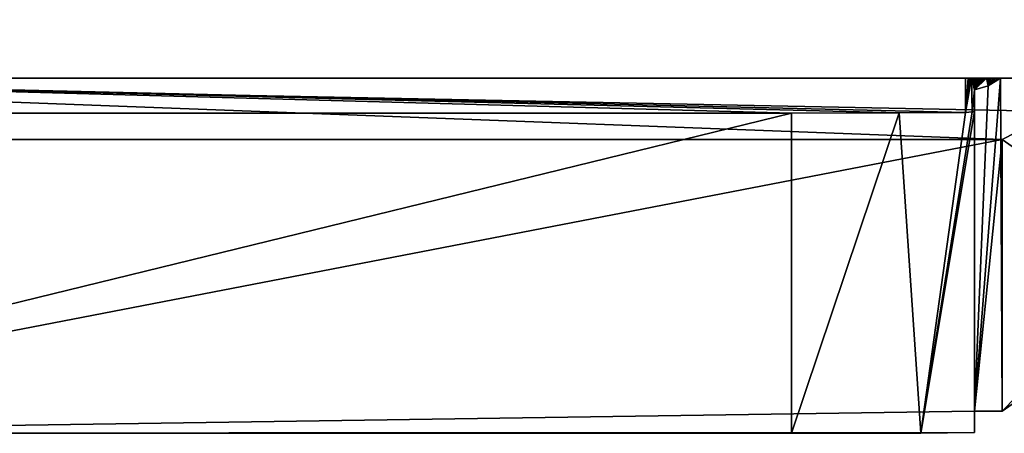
# Model space of a CAD drawing. Header units: millimetres. Extents: x -178 to 178, y -26 to 186.
# Tile 8 of 88: x -164.69 to -159.31, y 1.06 to 3.32. Entities that reach past the tile are written whole.
import ezdxf

# ---------------------------------------------------------------- set-up
doc = ezdxf.new("R2010")
doc.units = ezdxf.units.MM
doc.header["$LTSCALE"] = 52.148148
for name, color, linetype in [('208', 7, 'CONTINUOUS'), ('209', 7, 'CONTINUOUS'), ('236', 7, 'CONTINUOUS'), ('503', 7, 'CONTINUOUS'), ('505', 7, 'CONTINUOUS'), ('506', 7, 'CONTINUOUS'), ('507', 7, 'CONTINUOUS'), ('508', 7, 'CONTINUOUS'), ('509', 7, 'CONTINUOUS'), ('511', 7, 'CONTINUOUS'), ('512', 7, 'CONTINUOUS'), ('513', 7, 'CONTINUOUS')]:
    doc.layers.add(name, color=color, linetype=linetype)

msp = doc.modelspace()

# ---------------------------------------------------------------- linework, layer by layer
at = {"layer": '208', "linetype": 'Continuous'}
for points in [[(-152.5997, 3), (-175.7, 3), (-173.2678, 3, -18.0506), (-152.5997, 3)], [(-175.7, 3, -447), (-152.5997, 3, -447), (-167.7043, 3, -443.4218), (-175.7, 3, -447)], [(-171.5, 3, -17.3183), (-152.5997, 3), (-173.2678, 3, -18.0506), (-171.5, 3, -17.3183)], [(-156.0002, 3, -19.7968), (-156.0009, 3, -19.7752), (-172.5, 3, -19.8183), (-156.0002, 3, -19.7968)], [(-172.5, 3, -19.8183), (-156.0009, 3, -19.7752), (-172.2071, 3, -19.1112), (-172.5, 3, -19.8183)], [(-156, 3, -19.8183), (-156.0002, 3, -19.7968), (-172.5, 3, -19.8183), (-156, 3, -19.8183)], [(-156, 3, -19.8183), (-172.5, 3, -19.8183), (-168.2094, 3, -48.3186), (-156, 3, -19.8183)], [(-172.2071, 3, -19.1112), (-156.0009, 3, -19.7752), (-170.8025, 3, -18.8183), (-172.2071, 3, -19.1112)], [(-152.5997, 3), (-171.5, 3, -17.3183), (-170.8026, 3, -17.3183), (-152.5997, 3)], [(-170.8025, 3, -18.8183), (-152.5997, 3), (-170.8026, 3, -17.3183), (-170.8025, 3, -18.8183)], [(-156.0009, 3, -19.7752), (-152.5997, 3), (-170.8025, 3, -18.8183), (-156.0009, 3, -19.7752)], [(-158.7406, 3, -48.3186), (-156, 3, -19.8183), (-168.2094, 3, -48.3186), (-158.7406, 3, -48.3186)], [(-167.7043, 3, -443.4218), (-152.5997, 3, -447), (-157.5463, 3, -413.4216), (-167.7043, 3, -443.4218)], [(-167.6942, 3, -437.817), (-167.7043, 3, -443.4218), (-157.5463, 3, -413.4216), (-167.6942, 3, -437.817)], [(-167.6834, 3, -432.8857), (-167.6942, 3, -437.817), (-157.5463, 3, -413.4216), (-167.6834, 3, -432.8857)], [(-167.6722, 3, -428.5468), (-167.6834, 3, -432.8857), (-157.5463, 3, -413.4216), (-167.6722, 3, -428.5468)], [(-167.6607, 3, -424.726), (-167.6722, 3, -428.5468), (-157.5463, 3, -413.4216), (-167.6607, 3, -424.726)], [(-167.6493, 3, -421.3613), (-167.6607, 3, -424.726), (-157.5463, 3, -413.4216), (-167.6493, 3, -421.3613)], [(-167.638, 3, -418.395), (-167.6493, 3, -421.3613), (-157.5463, 3, -413.4216), (-167.638, 3, -418.395)], [(-167.6269, 3, -415.7795), (-167.638, 3, -418.395), (-157.5463, 3, -413.4216), (-167.6269, 3, -415.7795)], [(-167.6161, 3, -413.4745), (-167.6269, 3, -415.7795), (-157.5463, 3, -413.4216), (-167.6161, 3, -413.4745)], [(-167.6056, 3, -411.4435), (-167.6161, 3, -413.4745), (-159.3342, 3, -413.4216), (-167.6056, 3, -411.4435)], [(-159.3342, 3, -413.4216), (-167.6161, 3, -413.4745), (-157.5463, 3, -413.4216), (-159.3342, 3, -413.4216)], [(-167.5956, 3, -409.6516), (-167.6056, 3, -411.4435), (-159.3485, 3, -410.6917), (-167.5956, 3, -409.6516)], [(-159.3485, 3, -410.6917), (-167.6056, 3, -411.4435), (-159.3342, 3, -413.4216), (-159.3485, 3, -410.6917)], [(-167.5859, 3, -408.071), (-167.5956, 3, -409.6516), (-159.3621, 3, -408.3927), (-167.5859, 3, -408.071)], [(-159.3621, 3, -408.3927), (-167.5956, 3, -409.6516), (-159.3485, 3, -410.6917), (-159.3621, 3, -408.3927)], [(-167.5766, 3, -406.6764), (-167.5859, 3, -408.071), (-159.375, 3, -406.4559), (-167.5766, 3, -406.6764)], [(-159.375, 3, -406.4559), (-167.5859, 3, -408.071), (-159.3621, 3, -408.3927), (-159.375, 3, -406.4559)], [(-167.5677, 3, -405.4475), (-167.5766, 3, -406.6764), (-159.375, 3, -406.4559), (-167.5677, 3, -405.4475)], [(-167.5592, 3, -404.363), (-167.5677, 3, -405.4475), (-159.3871, 3, -404.8232), (-167.5592, 3, -404.363)], [(-159.3871, 3, -404.8232), (-167.5677, 3, -405.4475), (-159.375, 3, -406.4559), (-159.3871, 3, -404.8232)], [(-167.5512, 3, -403.4051), (-167.5592, 3, -404.363), (-159.3985, 3, -403.4475), (-167.5512, 3, -403.4051)], [(-159.3985, 3, -403.4475), (-167.5592, 3, -404.363), (-159.3871, 3, -404.8232), (-159.3985, 3, -403.4475)], [(-167.5435, 3, -402.5595), (-167.5512, 3, -403.4051), (-159.4091, 3, -402.2882), (-167.5435, 3, -402.5595)], [(-159.4091, 3, -402.2882), (-167.5512, 3, -403.4051), (-159.3985, 3, -403.4475), (-159.4091, 3, -402.2882)], [(-167.5362, 3, -401.8126), (-167.5435, 3, -402.5595), (-159.4091, 3, -402.2882), (-167.5362, 3, -401.8126)], [(-167.5292, 3, -401.1531), (-167.5362, 3, -401.8126), (-159.4191, 3, -401.3111), (-167.5292, 3, -401.1531)], [(-159.4191, 3, -401.3111), (-167.5362, 3, -401.8126), (-159.4091, 3, -402.2882), (-159.4191, 3, -401.3111)], [(-167.5226, 3, -400.5708), (-167.5292, 3, -401.1531), (-159.4284, 3, -400.4872), (-167.5226, 3, -400.5708)], [(-159.4284, 3, -400.4872), (-167.5292, 3, -401.1531), (-159.4191, 3, -401.3111), (-159.4284, 3, -400.4872)], [(-167.5163, 3, -400.0565), (-167.5226, 3, -400.5708), (-159.4284, 3, -400.4872), (-167.5163, 3, -400.0565)], [(-167.5103, 3, -399.603), (-167.5163, 3, -400.0565), (-159.4372, 3, -399.7926), (-167.5103, 3, -399.603)], [(-159.4372, 3, -399.7926), (-167.5163, 3, -400.0565), (-159.4284, 3, -400.4872), (-159.4372, 3, -399.7926)], [(-167.5046, 3, -399.2029), (-167.5103, 3, -399.603), (-159.4454, 3, -399.2068), (-167.5046, 3, -399.2029)], [(-159.4454, 3, -399.2068), (-167.5103, 3, -399.603), (-159.4372, 3, -399.7926), (-159.4454, 3, -399.2068)], [(-167.4992, 3, -398.8494), (-167.5046, 3, -399.2029), (-159.453, 3, -398.7128), (-167.4992, 3, -398.8494)], [(-159.453, 3, -398.7128), (-167.5046, 3, -399.2029), (-159.4454, 3, -399.2068), (-159.453, 3, -398.7128)], [(-167.494, 3, -398.537), (-167.4992, 3, -398.8494), (-159.453, 3, -398.7128), (-167.494, 3, -398.537)], [(-167.4891, 3, -398.2609), (-167.494, 3, -398.537), (-159.4603, 3, -398.2962), (-167.4891, 3, -398.2609)], [(-159.4603, 3, -398.2962), (-167.494, 3, -398.537), (-159.453, 3, -398.7128), (-159.4603, 3, -398.2962)], [(-167.4844, 3, -398.0171), (-167.4891, 3, -398.2609), (-159.4671, 3, -397.945), (-167.4844, 3, -398.0171)], [(-159.4671, 3, -397.945), (-167.4891, 3, -398.2609), (-159.4603, 3, -398.2962), (-159.4671, 3, -397.945)], [(-167.4799, 3, -397.8018), (-167.4844, 3, -398.0171), (-159.4671, 3, -397.945), (-167.4799, 3, -397.8018)], [(-167.4755, 3, -397.6117), (-167.4799, 3, -397.8018), (-159.4736, 3, -397.6491), (-167.4755, 3, -397.6117)], [(-159.4736, 3, -397.6491), (-167.4799, 3, -397.8018), (-159.4671, 3, -397.945), (-159.4736, 3, -397.6491)], [(-167.4714, 3, -397.444), (-167.4755, 3, -397.6117), (-159.4798, 3, -397.3999), (-167.4714, 3, -397.444)], [(-159.4798, 3, -397.3999), (-167.4755, 3, -397.6117), (-159.4736, 3, -397.6491), (-159.4798, 3, -397.3999)], [(-167.4673, 3, -397.2959), (-167.4714, 3, -397.444), (-159.4798, 3, -397.3999), (-167.4673, 3, -397.2959)], [(-167.4634, 3, -397.1654), (-167.4673, 3, -397.2959), (-159.4858, 3, -397.1902), (-167.4634, 3, -397.1654)], [(-159.4858, 3, -397.1902), (-167.4673, 3, -397.2959), (-159.4798, 3, -397.3999), (-159.4858, 3, -397.1902)], [(-167.4596, 3, -397.0504), (-167.4634, 3, -397.1654), (-159.4917, 3, -397.014), (-167.4596, 3, -397.0504)], [(-159.4917, 3, -397.014), (-167.4634, 3, -397.1654), (-159.4858, 3, -397.1902), (-159.4917, 3, -397.014)], [(-167.4559, 3, -396.949), (-167.4596, 3, -397.0504), (-159.4917, 3, -397.014), (-167.4559, 3, -396.949)], [(-167.4522, 3, -396.8599), (-167.4559, 3, -396.949), (-159.4976, 3, -396.8661), (-167.4522, 3, -396.8599)], [(-159.4976, 3, -396.8661), (-167.4559, 3, -396.949), (-159.4917, 3, -397.014), (-159.4976, 3, -396.8661)], [(-167.4484, 3, -396.7815), (-167.4522, 3, -396.8599), (-159.5037, 3, -396.7425), (-167.4484, 3, -396.7815)], [(-159.5037, 3, -396.7425), (-167.4522, 3, -396.8599), (-159.4976, 3, -396.8661), (-159.5037, 3, -396.7425)], [(-167.4445, 3, -396.7128), (-167.4484, 3, -396.7815), (-159.5037, 3, -396.7425), (-167.4445, 3, -396.7128)], [(-167.4403, 3, -396.6528), (-167.4445, 3, -396.7128), (-159.5108, 3, -396.6398), (-167.4403, 3, -396.6528)], [(-159.5108, 3, -396.6398), (-167.4445, 3, -396.7128), (-159.5037, 3, -396.7425), (-159.5108, 3, -396.6398)], [(-167.4355, 3, -396.6006), (-167.4403, 3, -396.6528), (-159.5108, 3, -396.6398), (-167.4355, 3, -396.6006)], [(-167.425, 3, -396.5568), (-167.4355, 3, -396.6006), (-159.525, 3, -396.5568), (-167.425, 3, -396.5568)], [(-159.525, 3, -396.5568), (-167.4355, 3, -396.6006), (-159.5108, 3, -396.6398), (-159.525, 3, -396.5568)]]:
    msp.add_3dface(points, dxfattribs=at)
at = {"layer": '209', "linetype": 'Continuous'}
for points in [[(-175.7, 43.2), (-175.7, 3), (-159.8514, 23.3557), (-175.7, 43.2)], [(-159.8514, 23.3557), (-175.7, 3), (-160, 23), (-159.8514, 23.3557)], [(-160, 23), (-175.7, 3), (-159.8535, 22.6464), (-160, 23)], [(-159.8535, 22.6464), (-175.7, 3), (-159.5018, 22.5), (-159.8535, 22.6464)], [(-175.7, 3), (-152.5997, 21.8188), (-159.5018, 22.5), (-175.7, 3)], [(-152.5997, 21.8188), (-175.7, 3), (-152.5997, 17.538), (-152.5997, 21.8188)], [(-152.5997, 17.538), (-175.7, 3), (-152.5815, 17.4045), (-152.5997, 17.538)], [(-152.5815, 17.4045), (-175.7, 3), (-152.5284, 17.2806), (-152.5815, 17.4045)], [(-152.5284, 17.2806), (-175.7, 3), (-152.1571, 16.6618), (-152.5284, 17.2806)], [(-152.1571, 16.6618), (-175.7, 3), (-152.0404, 16.3896), (-152.1571, 16.6618)], [(-152.0404, 16.3896), (-175.7, 3), (-152.0005, 16.0962), (-152.0404, 16.3896)], [(-175.7, 3), (-152.5997, 3), (-152.0005, 16.0962), (-175.7, 3)]]:
    msp.add_3dface(points, dxfattribs=at)
at = {"layer": '236', "linetype": 'Continuous'}
for points in [[(-152.5997, 3, -447), (-175.7, 3, -447), (-173.75, 19.6952, -447), (-152.5997, 3, -447)], [(-152.0005, 16.0962, -447), (-152.5997, 3, -447), (-173.75, 19.6952, -447), (-152.0005, 16.0962, -447)]]:
    msp.add_3dface(points, dxfattribs=at)
at = {"layer": '503', "linetype": 'Continuous'}
for points in [[(-160.475, 1.0596, -443.4139), (-167.625, 1.0596, -443.4139), (-160.475, 2.8096, -443.4211), (-160.475, 1.0596, -443.4139)], [(-160.475, 2.8096, -443.4211), (-167.625, 1.0596, -443.4139), (-167.425, 2.8096, -443.4211), (-160.475, 2.8096, -443.4211)]]:
    msp.add_3dface(points, dxfattribs=at)
at = {"layer": '505', "linetype": 'Continuous'}
for points in [[(-158.7406, 3, -48.3186), (-168.2094, 3, -48.3186), (-159.0247, 2.8182, -48.3178), (-158.7406, 3, -48.3186)], [(-168.2094, 3, -48.3186), (-167.625, 2.6647, -48.3172), (-159.325, 2.6647, -48.3172), (-168.2094, 3, -48.3186)], [(-159.0247, 2.8182, -48.3178), (-168.2094, 3, -48.3186), (-159.325, 2.6647, -48.3172), (-159.0247, 2.8182, -48.3178)]]:
    msp.add_3dface(points, dxfattribs=at)
at = {"layer": '506', "linetype": 'Continuous'}
for points in [[(-159.0247, 2.8182, -48.3178), (-159.325, 2.6647, -48.3172), (-158.2646, 1.9235, -413.4172), (-159.0247, 2.8182, -48.3178)], [(-158.2646, 1.9235, -413.4172), (-159.325, 2.6647, -48.3172), (-159.325, 1.1815, -413.4142), (-158.2646, 1.9235, -413.4172)]]:
    msp.add_3dface(points, dxfattribs=at)
at = {"layer": '507', "linetype": 'Continuous'}
for points in [[(-159.3342, 3, -413.4216), (-159.325, 1.1815, -413.4142), (-159.475, 1.1815, -413.4142), (-159.3342, 3, -413.4216)], [(-159.4004, 2.9586, -413.4214), (-159.3342, 3, -413.4216), (-159.475, 1.1815, -413.4142), (-159.4004, 2.9586, -413.4214)], [(-159.475, 2.9357, -413.4213), (-159.4004, 2.9586, -413.4214), (-159.475, 1.1815, -413.4142), (-159.475, 2.9357, -413.4213)], [(-159.3342, 3, -413.4216), (-157.5463, 3, -413.4216), (-159.325, 1.1815, -413.4142), (-159.3342, 3, -413.4216)], [(-157.5463, 3, -413.4216), (-158.2646, 1.9235, -413.4172), (-159.325, 1.1815, -413.4142), (-157.5463, 3, -413.4216)]]:
    msp.add_3dface(points, dxfattribs=at)
at = {"layer": '508', "linetype": 'Continuous'}
for points in [[(-159.525, 3, -396.5568), (-159.5108, 3, -396.6398), (-159.525, 2.8124, -442.7325), (-159.525, 3, -396.5568)], [(-159.5108, 3, -396.6398), (-159.5037, 3, -396.7425), (-159.525, 2.8124, -442.7325), (-159.5108, 3, -396.6398)], [(-159.5037, 3, -396.7425), (-159.4976, 3, -396.8661), (-159.525, 2.8124, -442.7325), (-159.5037, 3, -396.7425)], [(-159.4976, 3, -396.8661), (-159.4917, 3, -397.014), (-159.525, 2.8124, -442.7325), (-159.4976, 3, -396.8661)], [(-159.525, 2.8124, -442.7325), (-159.4917, 3, -397.014), (-159.4876, 2.8154, -442.5792), (-159.525, 2.8124, -442.7325)], [(-159.4858, 3, -397.1902), (-159.475, 2.9357, -413.4213), (-159.4917, 3, -397.014), (-159.4858, 3, -397.1902)], [(-159.4876, 2.8154, -442.5792), (-159.4917, 3, -397.014), (-159.475, 2.9357, -413.4213), (-159.4876, 2.8154, -442.5792)], [(-159.4798, 3, -397.3999), (-159.475, 2.9357, -413.4213), (-159.4858, 3, -397.1902), (-159.4798, 3, -397.3999)], [(-159.4798, 3, -397.3999), (-159.4736, 3, -397.6491), (-159.475, 2.9357, -413.4213), (-159.4798, 3, -397.3999)], [(-159.4736, 3, -397.6491), (-159.4671, 3, -397.945), (-159.475, 2.9357, -413.4213), (-159.4736, 3, -397.6491)], [(-159.4671, 3, -397.945), (-159.4603, 3, -398.2962), (-159.475, 2.9357, -413.4213), (-159.4671, 3, -397.945)], [(-159.4603, 3, -398.2962), (-159.453, 3, -398.7128), (-159.475, 2.9357, -413.4213), (-159.4603, 3, -398.2962)], [(-159.453, 3, -398.7128), (-159.4454, 3, -399.2068), (-159.475, 2.9357, -413.4213), (-159.453, 3, -398.7128)], [(-159.4454, 3, -399.2068), (-159.4372, 3, -399.7926), (-159.475, 2.9357, -413.4213), (-159.4454, 3, -399.2068)], [(-159.4372, 3, -399.7926), (-159.4284, 3, -400.4872), (-159.475, 2.9357, -413.4213), (-159.4372, 3, -399.7926)], [(-159.4284, 3, -400.4872), (-159.4191, 3, -401.3111), (-159.475, 2.9357, -413.4213), (-159.4284, 3, -400.4872)], [(-159.4191, 3, -401.3111), (-159.4091, 3, -402.2882), (-159.475, 2.9357, -413.4213), (-159.4191, 3, -401.3111)], [(-159.4091, 3, -402.2882), (-159.4004, 2.9586, -413.4214), (-159.475, 2.9357, -413.4213), (-159.4091, 3, -402.2882)], [(-159.4091, 3, -402.2882), (-159.3985, 3, -403.4475), (-159.4004, 2.9586, -413.4214), (-159.4091, 3, -402.2882)], [(-159.3985, 3, -403.4475), (-159.3871, 3, -404.8232), (-159.4004, 2.9586, -413.4214), (-159.3985, 3, -403.4475)], [(-159.3871, 3, -404.8232), (-159.375, 3, -406.4559), (-159.4004, 2.9586, -413.4214), (-159.3871, 3, -404.8232)], [(-159.375, 3, -406.4559), (-159.3621, 3, -408.3927), (-159.4004, 2.9586, -413.4214), (-159.375, 3, -406.4559)], [(-159.3621, 3, -408.3927), (-159.3485, 3, -410.6917), (-159.4004, 2.9586, -413.4214), (-159.3621, 3, -408.3927)], [(-159.3485, 3, -410.6917), (-159.3342, 3, -413.4216), (-159.4004, 2.9586, -413.4214), (-159.3485, 3, -410.6917)], [(-159.4876, 2.8154, -442.5792), (-159.475, 2.9357, -413.4213), (-159.475, 2.8179, -442.4211), (-159.4876, 2.8154, -442.5792)]]:
    msp.add_3dface(points, dxfattribs=at)
at = {"layer": '509', "linetype": 'Continuous'}
for points in [[(-167.425, 3, -396.5568), (-159.525, 3, -396.5568), (-159.525, 2.8124, -442.7325), (-167.425, 3, -396.5568)], [(-167.425, 3, -396.5568), (-160.475, 2.8096, -443.4211), (-167.425, 2.8096, -443.4211), (-167.425, 3, -396.5568)], [(-160.475, 2.8096, -443.4211), (-167.425, 3, -396.5568), (-159.8872, 2.8104, -443.2301), (-160.475, 2.8096, -443.4211)], [(-167.425, 3, -396.5568), (-159.525, 2.8124, -442.7325), (-159.8872, 2.8104, -443.2301), (-167.425, 3, -396.5568)]]:
    msp.add_3dface(points, dxfattribs=at)
at = {"layer": '511', "linetype": 'Continuous'}
for points in [[(-160.475, 1.0596, -443.4139), (-160.475, 2.8096, -443.4211), (-159.8872, 2.8104, -443.2301), (-160.475, 1.0596, -443.4139)], [(-160.475, 1.0596, -443.4139), (-159.8872, 2.8104, -443.2301), (-159.7679, 1.0608, -443.1211), (-160.475, 1.0596, -443.4139)], [(-159.8872, 2.8104, -443.2301), (-159.525, 2.8124, -442.7325), (-159.7679, 1.0608, -443.1211), (-159.8872, 2.8104, -443.2301)], [(-159.4876, 2.8154, -442.5792), (-159.475, 2.8179, -442.4211), (-159.7679, 1.0608, -443.1211), (-159.4876, 2.8154, -442.5792)], [(-159.475, 2.8179, -442.4211), (-159.475, 1.0637, -442.414), (-159.7679, 1.0608, -443.1211), (-159.475, 2.8179, -442.4211)], [(-159.525, 2.8124, -442.7325), (-159.4876, 2.8154, -442.5792), (-159.7679, 1.0608, -443.1211), (-159.525, 2.8124, -442.7325)]]:
    msp.add_3dface(points, dxfattribs=at)
at = {"layer": '512', "linetype": 'Continuous'}
for points in [[(-167.625, 2.6647, -48.3172), (-167.625, 1.0596, -443.4139), (-159.325, 2.6647, -48.3172), (-167.625, 2.6647, -48.3172)], [(-159.325, 2.6647, -48.3172), (-167.625, 1.0596, -443.4139), (-159.475, 1.1815, -413.4142), (-159.325, 2.6647, -48.3172)], [(-159.325, 1.1815, -413.4142), (-159.325, 2.6647, -48.3172), (-159.475, 1.1815, -413.4142), (-159.325, 1.1815, -413.4142)], [(-159.475, 1.1815, -413.4142), (-167.625, 1.0596, -443.4139), (-159.475, 1.0637, -442.414), (-159.475, 1.1815, -413.4142)], [(-159.475, 1.0637, -442.414), (-167.625, 1.0596, -443.4139), (-159.7679, 1.0608, -443.1211), (-159.475, 1.0637, -442.414)], [(-167.625, 1.0596, -443.4139), (-160.475, 1.0596, -443.4139), (-159.7679, 1.0608, -443.1211), (-167.625, 1.0596, -443.4139)]]:
    msp.add_3dface(points, dxfattribs=at)
at = {"layer": '513', "linetype": 'Continuous'}
for points in [[(-159.475, 2.9357, -413.4213), (-159.475, 1.1815, -413.4142), (-159.475, 1.0637, -442.414), (-159.475, 2.9357, -413.4213)], [(-159.475, 2.8179, -442.4211), (-159.475, 2.9357, -413.4213), (-159.475, 1.0637, -442.414), (-159.475, 2.8179, -442.4211)]]:
    msp.add_3dface(points, dxfattribs=at)

doc.saveas('drawing.dxf')
